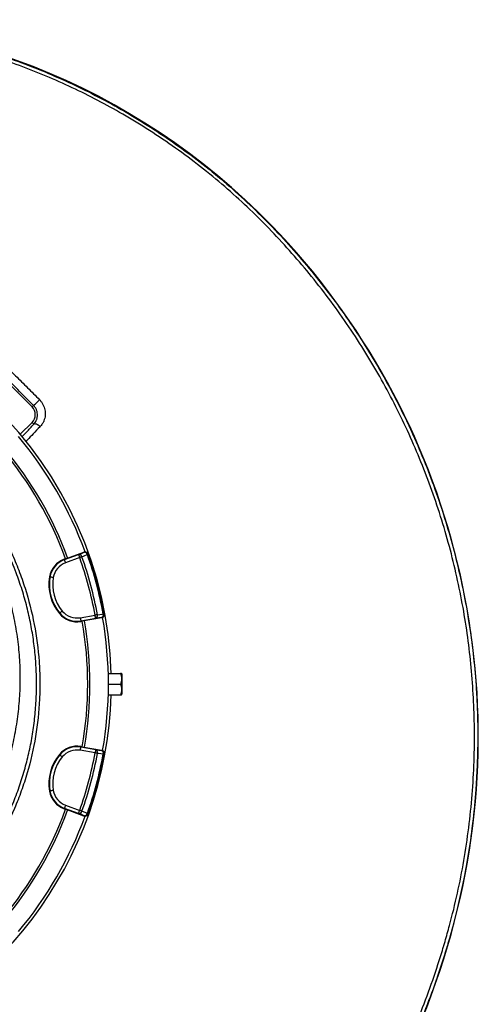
# Model space of a CAD drawing. Header units: millimetres. Extents: x 2259 to 4627, y 1080 to 5786.
# Tile 21 of 21: x 3808 to 4627, y 4029 to 5786. Entities that reach past the tile are written whole.
import ezdxf

# ---------------------------------------------------------------- set-up
doc = ezdxf.new("R2010")
doc.units = ezdxf.units.MM
doc.header["$LTSCALE"] = 2

msp = doc.modelspace()

# ---------------------------------------------------------------- linework, layer by layer
at = {"color": 7, "linetype": 'Continuous', "lineweight": 25}
for p, q in [((4257.2, 5419.3), (4257.5, 5419.6)), ((3830.4, 5095.4), (3773.8, 5152)), ((3832.9, 5097.9), (3830.4, 5095.4)), ((3809.4, 5046.2), (3830.4, 5067.1)), ((3833.5, 5064), (3830.4, 5067.1)), ((3890.2, 4824.1), (3923.1, 4836)), ((3923.2, 4835.6), (3923.1, 4836)), ((3888, 4823.3), (3890.2, 4824.1)), ((3888, 4823.3), (3888.3, 4822.5)), ((3888.3, 4822.5), (3913.5, 4831.7)), ((3915.6, 4826), (3890.3, 4816.8)), ((3931, 4832), (3930.8, 4832.4)), ((3861.6, 4791.6), (3862.4, 4791.4)), ((3879.1, 4726.3), (3879.7, 4726.8)), ((3916.6, 4718.8), (3943.1, 4723.4)), ((3944.1, 4717.5), (3917.6, 4712.9)), ((3917.8, 4712), (3917.6, 4712.9)), ((3920.1, 4712.4), (3917.8, 4712)), ((3954.6, 4718.5), (3920.1, 4712.4)), ((3954.6, 4718.5), (3954.5, 4719)), ((3959.4, 4725.5), (3959.3, 4726)), ((3966.6, 4619.4), (3988.6, 4619.4)), ((3990.8, 4618.4), (3990.3, 4619.4)), ((3990.8, 4618.4), (3990.8, 4582.4)), ((3966.8, 4600.4), (3988.6, 4600.4)), ((3966.6, 4581.4), (3988.6, 4581.4)), ((3990.3, 4581.4), (3990.8, 4582.4)), ((3943.1, 4477.4), (3916.6, 4482.1)), ((3917.8, 4488.8), (3917.6, 4488)), ((3917.6, 4488), (3944.1, 4483.3)), ((3917.8, 4488.8), (3920.1, 4488.4)), ((3920.1, 4488.4), (3954.6, 4482.3)), ((3954.5, 4481.9), (3954.6, 4482.3)), ((3879.1, 4474.6), (3879.7, 4474.1)), ((3959.3, 4474.9), (3959.4, 4475.3)), ((3861.6, 4409.3), (3862.4, 4409.4)), ((3888, 4377.6), (3888.3, 4378.4)), ((3890.2, 4376.8), (3888, 4377.6)), ((3913.5, 4369.2), (3888.3, 4378.4)), ((3923.1, 4364.8), (3890.2, 4376.8)), ((3890.3, 4384), (3915.6, 4374.8)), ((3923.1, 4364.8), (3923.2, 4365.3)), ((3930.8, 4368.5), (3931, 4368.9)), ((4572.2, 4132), (4572.5, 4131.9))]:
    msp.add_line(p, q, dxfattribs=at)
at = {"color": 7, "linetype": 'Continuous', "lineweight": 25, "flags": 128}
for points in [[(3844.6, 5059.8), (3843.2, 5061.1), (3841.6, 5062.4), (3840, 5063.3), (3838.4, 5064.1), (3836.9, 5064.5), (3835.6, 5064.6), (3834.4, 5064.5), (3833.5, 5064)], [(3913.5, 4831.7), (3918.5, 4833.7), (3923.2, 4835.6)], [(3890.3, 4816.8), (3889.9, 4817.9), (3889.6, 4818.9), (3889.2, 4819.9), (3888.9, 4820.8), (3888.6, 4821.5), (3888.4, 4822), (3888.3, 4822.3), (3888.3, 4822.5)], [(3913.5, 4831.7), (3913.6, 4831.5), (3913.7, 4831.2), (3913.9, 4830.6), (3914.1, 4829.9), (3914.4, 4829.1), (3914.8, 4828.1), (3915.2, 4827.1), (3915.6, 4826)], [(3919.6, 4827.4), (3919.2, 4827.3), (3918.7, 4827.1), (3918.2, 4827), (3917.7, 4826.8), (3917.2, 4826.6), (3916.7, 4826.4), (3916.1, 4826.2), (3915.6, 4826)], [(3929.3, 4831.4), (3921.4, 4828.2), (3919.6, 4827.4)], [(3931, 4832), (3930.9, 4832), (3930.8, 4831.9), (3930.7, 4831.9), (3930.5, 4831.8), (3930.3, 4831.7), (3930, 4831.6), (3929.7, 4831.5), (3929.3, 4831.4)], [(3868.3, 4790.4), (3867.2, 4790.6), (3866.1, 4790.8), (3865.1, 4791), (3864.2, 4791.1), (3863.5, 4791.2), (3862.9, 4791.3), (3862.5, 4791.4), (3862.4, 4791.4)], [(3884.3, 4730.6), (3883.4, 4729.9), (3882.6, 4729.2), (3881.8, 4728.5), (3881.1, 4728), (3880.5, 4727.5), (3880.1, 4727.1), (3879.8, 4726.9), (3879.7, 4726.8)], [(3916.6, 4718.8), (3916.8, 4717.6), (3917, 4716.6), (3917.2, 4715.6), (3917.3, 4714.7), (3917.5, 4713.9), (3917.5, 4713.4), (3917.6, 4713), (3917.6, 4712.9)], [(3947.2, 4724.2), (3946.8, 4724.1), (3946.3, 4724), (3945.8, 4724), (3945.3, 4723.9), (3944.8, 4723.8), (3944.2, 4723.7), (3943.6, 4723.5), (3943.1, 4723.4)], [(3944.1, 4717.5), (3944.1, 4717.7), (3944, 4718), (3943.9, 4718.6), (3943.8, 4719.3), (3943.6, 4720.2), (3943.4, 4721.2), (3943.3, 4722.3), (3943.1, 4723.4)], [(3954.5, 4719), (3949.4, 4718.3), (3944.1, 4717.5)], [(3947.2, 4724.2), (3955.6, 4725.4), (3957.6, 4725.7)], [(3959.3, 4726), (3959.3, 4726), (3959.2, 4726), (3959.1, 4725.9), (3958.9, 4725.9), (3958.6, 4725.9), (3958.4, 4725.8), (3958, 4725.7), (3957.6, 4725.7)], [(3916.6, 4482.1), (3916.8, 4483.2), (3917, 4484.3), (3917.2, 4485.3), (3917.3, 4486.2), (3917.5, 4486.9), (3917.5, 4487.5), (3917.6, 4487.9), (3917.6, 4488)], [(3944.1, 4483.3), (3944.1, 4483.2), (3944, 4482.8), (3943.9, 4482.3), (3943.8, 4481.5), (3943.6, 4480.6), (3943.4, 4479.6), (3943.3, 4478.6), (3943.1, 4477.4)], [(3944.1, 4483.3), (3949.4, 4482.6), (3954.5, 4481.9)], [(3884.3, 4470.2), (3883.4, 4471), (3882.6, 4471.7), (3881.8, 4472.3), (3881.1, 4472.9), (3880.5, 4473.4), (3880.1, 4473.7), (3879.8, 4474), (3879.7, 4474.1)], [(3947.2, 4476.7), (3946.8, 4476.7), (3946.3, 4476.8), (3945.8, 4476.9), (3945.3, 4477), (3944.8, 4477.1), (3944.2, 4477.2), (3943.6, 4477.3), (3943.1, 4477.4)], [(3957.6, 4475.2), (3949.2, 4476.4), (3947.2, 4476.7)], [(3959.3, 4474.9), (3959.3, 4474.9), (3959.2, 4474.9), (3959.1, 4474.9), (3958.9, 4475), (3958.6, 4475), (3958.4, 4475.1), (3958, 4475.1), (3957.6, 4475.2)], [(3868.3, 4410.4), (3867.2, 4410.3), (3866.1, 4410.1), (3865.1, 4409.9), (3864.2, 4409.7), (3863.5, 4409.6), (3862.9, 4409.5), (3862.5, 4409.5), (3862.4, 4409.4)], [(3890.3, 4384), (3889.9, 4383), (3889.6, 4381.9), (3889.2, 4381), (3888.9, 4380.1), (3888.6, 4379.4), (3888.4, 4378.9), (3888.3, 4378.5), (3888.3, 4378.4)], [(3913.5, 4369.2), (3913.6, 4369.4), (3913.7, 4369.7), (3913.9, 4370.2), (3914.1, 4370.9), (3914.4, 4371.8), (3914.8, 4372.7), (3915.2, 4373.8), (3915.6, 4374.8)], [(3923.2, 4365.3), (3918.5, 4367.2), (3913.5, 4369.2)], [(3919.6, 4373.4), (3919.2, 4373.6), (3918.7, 4373.7), (3918.2, 4373.9), (3917.7, 4374.1), (3917.2, 4374.3), (3916.7, 4374.5), (3916.1, 4374.7), (3915.6, 4374.8)], [(3919.6, 4373.4), (3927.4, 4370.2), (3929.3, 4369.5)], [(3931, 4368.9), (3930.9, 4368.9), (3930.8, 4368.9), (3930.7, 4369), (3930.5, 4369.1), (3930.3, 4369.1), (3930, 4369.2), (3929.7, 4369.4), (3929.3, 4369.5)]]:
    msp.add_lwpolyline(points, dxfattribs=at)
at = {"color": 7, "linetype": 'Continuous', "lineweight": 25}
for centre, radius, start, end in [((3390.5, 4578.1), 1207.8, 44.1433, 93.1233), ((3390.5, 4578.1), 1208.2, 44.1433, 92.9241), ((3317.3, 4507.2), 1309.8, 343.3564, 44.1433), ((3317.3, 4507.2), 1310.1, 343.3564, 44.1433), ((3278.8, 4600.4), 693, 1.5711, 178.4289), ((3793.5, 5151.6), 66.6, 306.3103, 318.9882), ((3816.2, 5081.3), 20, 315, 45), ((3278.8, 4600.4), 688, 20.0626, 39.938), ((3278.8, 4600.4), 651, 20.0922, 39.9078), ((3278.8, 4600.4), 655, 20.0916, 39.9084), ((3925.3, 4830), 6, 19.5642, 110.0172), ((3923.9, 4830.1), 5.53, 13.3561, 96.9028), ((3902, 4784.7), 41, 110, 170.3486), ((3902, 4784.7), 40.2, 110, 170.3486), ((3902, 4784.7), 34.2, 110, 170.3486), ((3914.2, 4826.2), 5.53, 13.3363, 96.8973), ((3278.8, 4600.4), 675.5, 10.4915, 19.5085), ((3278.8, 4600.4), 679.8, 10.4915, 19.5085), ((3278.8, 4600.4), 690.2, 10.4534, 19.5466), ((3278.8, 4600.4), 692, 10.4534, 19.5466), ((3941.5, 4778), 81, 170.3486, 219.6514), ((3941.5, 4778), 80.2, 170.3486, 219.6514), ((3941.5, 4778), 74.2, 170.3486, 219.6514), ((3910.7, 4752.5), 34.2, 219.6514, 280), ((3910.7, 4752.5), 41, 219.6514, 280), ((3910.7, 4752.5), 40.2, 219.6514, 280), ((3278.8, 4600.4), 651, 350.0922, 9.9078), ((3278.8, 4600.4), 655, 350.0916, 9.9084), ((3941.9, 4722.6), 5.53, 293.1025, 16.6638), ((3953.4, 4724.9), 6, 279.983, 10.4358), ((3952.3, 4724.1), 5.53, 293.0968, 16.6446), ((3278.8, 4600.4), 688, 350.0594, 9.9366), ((3278.8, 4600.4), 693, 287.0674, 358.4289), ((3910.7, 4448.4), 41, 80, 140.3486), ((3910.7, 4448.4), 40.2, 80, 140.3486), ((3910.7, 4448.4), 34.2, 80, 140.3486), ((3941.9, 4478.2), 5.53, 343.3362, 66.8975), ((3941.5, 4422.9), 81, 140.3486, 189.6514), ((3941.5, 4422.9), 80.2, 140.3486, 189.6514), ((3941.5, 4422.9), 74.2, 140.3486, 189.6514), ((3278.8, 4600.4), 675.5, 340.4915, 349.5085), ((3278.8, 4600.4), 679.8, 340.4915, 349.5085), ((3278.8, 4600.4), 690.2, 340.4534, 349.5466), ((3278.8, 4600.4), 692, 340.4534, 349.5466), ((3952.3, 4476.8), 5.53, 343.3554, 66.9032), ((3953.4, 4476), 6, 349.5642, 80.017), ((3902, 4416.2), 41, 189.6514, 250), ((3902, 4416.2), 40.2, 189.6514, 250), ((3902, 4416.2), 34.2, 189.6514, 250), ((3278.8, 4600.4), 651, 320.0922, 339.9078), ((3278.8, 4600.4), 655, 320.0916, 339.9084), ((3278.8, 4600.4), 688, 320.0612, 339.9394), ((3914.2, 4374.7), 5.53, 263.1027, 346.6637), ((3923.9, 4370.8), 5.53, 263.0972, 346.6439), ((3925.3, 4370.9), 6, 249.9828, 340.4358), ((3192.8, 4544.4), 1439.7, 314.1686, 343.3564), ((3192.8, 4544.4), 1440.1, 314.1686, 343.3564)]:
    msp.add_arc(centre, radius, start, end, dxfattribs=at)
for points, knots in [([(3324.7, 5783.5), (3343.5, 5784.2), (3381.3, 5785.8), (3438, 5784.7), (3494.7, 5781.2), (3551.1, 5775), (3605.3, 5766.4), (3657.2, 5755.8), (3706.9, 5743.4), (3756.1, 5729), (3805, 5712.3), (3853.7, 5693.3), (3902, 5672), (3949.3, 5648.6), (3996, 5623), (4042, 5594.9), (4087.1, 5564.5), (4130.9, 5532.2), (4173.6, 5497.5), (4215.1, 5460.4), (4255.3, 5421), (4293.7, 5379.9), (4329.9, 5337.6), (4363.9, 5294.3), (4395.7, 5250.1), (4425.7, 5204.6), (4454, 5157.5), (4480.6, 5108.7), (4505.3, 5058.3), (4527.8, 5007), (4547.9, 4955.2), (4565.6, 4903.1), (4581, 4850.9), (4594.2, 4798), (4605.3, 4744.1), (4614.2, 4689.3), (4620.8, 4633.6), (4625.1, 4577.7), (4626.9, 4520.5), (4626.3, 4462), (4622.8, 4402.5), (4616.7, 4343.1), (4607.9, 4284.1), (4596.4, 4225.6), (4584.6, 4177.3), (4575.9, 4146.2), (4572.2, 4133.7), (4570.9, 4129.6), (4569, 4123), (4561.3, 4098), (4546.9, 4055.5), (4525.4, 3999.7), (4501.6, 3944.8), (4477.1, 3894.1), (4452.4, 3847.5), (4427.8, 3804.8), (4401.8, 3763), (4374.2, 3721.9), (4345, 3681.5), (4314.2, 3641.8), (4282.1, 3603.3), (4250, 3567.4), (4218.3, 3534.2), (4187, 3503.4), (4154.6, 3473.7), (4120.8, 3445.1), (4085.7, 3417.7), (4049.2, 3391.5), (4011.7, 3366.8), (3977.7, 3346), (3947.1, 3329.3), (3920.7, 3315.7), (3894.2, 3302), (3868.5, 3286.6), (3844.3, 3268.9), (3829.5, 3255.4), (3822.1, 3248.7)], [0, 0, 0, 0, 0.015678, 0.031382, 0.047095, 0.062799, 0.078477, 0.092641, 0.106817, 0.120993, 0.135157, 0.149749, 0.164356, 0.178962, 0.193555, 0.208605, 0.223671, 0.238737, 0.253788, 0.269348, 0.284923, 0.3005, 0.316061, 0.331131, 0.346213, 0.361296, 0.376365, 0.391873, 0.407396, 0.422918, 0.438426, 0.453496, 0.468578, 0.483661, 0.49873, 0.514238, 0.52976, 0.545282, 0.56079, 0.577297, 0.593804, 0.610312, 0.626819, 0.643326, 0.659833, 0.668077, 0.670137, 0.670653, 0.671683, 0.675804, 0.692358, 0.708926, 0.725494, 0.742048, 0.755666, 0.769292, 0.782918, 0.796536, 0.810418, 0.824307, 0.838197, 0.852079, 0.86423, 0.876389, 0.888545, 0.900693, 0.913117, 0.925551, 0.937985, 0.95041, 0.958641, 0.966875, 0.975108, 0.9834, 0.991708, 1, 1, 1, 1]), ([(3817.9, 3253), (3817.9, 3253), (3838.7, 3276.1), (3864.2, 3289.8), (3889.4, 3306.5), (3916.3, 3320.2), (3943.4, 3334.2), (3974.1, 3350.8), (4007.6, 3371.3), (4044.1, 3395.3), (4079.6, 3420.7), (4114.4, 3447.6), (4148.4, 3476.2), (4181.4, 3506.4), (4213.3, 3537.7), (4245.2, 3571), (4277, 3606.5), (4308.4, 3644.1), (4338.5, 3682.8), (4367.5, 3722.7), (4395.2, 3763.9), (4421.7, 3806.3), (4446.7, 3849.5), (4471.6, 3896.5), (4496.2, 3947.2), (4519.9, 4001.9), (4541.3, 4057.6), (4555.6, 4099.9), (4563.2, 4124.8), (4565.2, 4131.3), (4566.5, 4135.4), (4570.1, 4147.9), (4578.8, 4178.8), (4590.6, 4226.9), (4602, 4285.1), (4610.8, 4343.9), (4616.9, 4402.9), (4620.3, 4462.2), (4620.9, 4519.9), (4619.1, 4575.8), (4615.1, 4629.9), (4608.9, 4683.8), (4600.4, 4737.9), (4589.4, 4792), (4576.1, 4846.2), (4560.4, 4899.8), (4542.6, 4952.2), (4522.8, 5003.2), (4501.2, 5052.9), (4477.4, 5101.7), (4451.5, 5149.9), (4423.2, 5197.4), (4392.6, 5244.1), (4360.1, 5289.5), (4326, 5332.9), (4290.4, 5374.5), (4253.5, 5414.2), (4215, 5452.3), (4174.3, 5489), (4131.5, 5524.1), (4086.6, 5557.6), (4040.3, 5588.9), (3993.9, 5617.2), (3947.9, 5642.6), (3902.2, 5665.3), (3855.6, 5686), (3807.8, 5704.9), (3758.7, 5721.9), (3708.3, 5736.9), (3657.4, 5749.7), (3604.5, 5760.5), (3549.7, 5769.1), (3492.9, 5775.3), (3435.9, 5778.8), (3378.8, 5779.8), (3340.8, 5778.1), (3321.8, 5777.3)], [0, 0, 0, 0, 0.008238, 0.016491, 0.024728, 0.033201, 0.041676, 0.050147, 0.062264, 0.07439, 0.086516, 0.098634, 0.111042, 0.12346, 0.135879, 0.148291, 0.161896, 0.175508, 0.189121, 0.202725, 0.216592, 0.230468, 0.244344, 0.258211, 0.274748, 0.2913, 0.307851, 0.324388, 0.328505, 0.329535, 0.330049, 0.332107, 0.340339, 0.356823, 0.373307, 0.38979, 0.406274, 0.422758, 0.439242, 0.45429, 0.469351, 0.484412, 0.49946, 0.514945, 0.530445, 0.545946, 0.561431, 0.576479, 0.59154, 0.606601, 0.621649, 0.637135, 0.652636, 0.668136, 0.683622, 0.698655, 0.713702, 0.728747, 0.743778, 0.759305, 0.774849, 0.790393, 0.80592, 0.820058, 0.834209, 0.848359, 0.862497, 0.877063, 0.891643, 0.906224, 0.92079, 0.936614, 0.952465, 0.968325, 0.984176, 1, 1, 1, 1]), ([(3832.9, 5097.9), (3823.5, 5107.4), (3814.1, 5116.8), (3795.3, 5135.7), (3785.9, 5145.2), (3776.4, 5154.6)], [0, 0, 0, 0, 0.5, 0.5, 1, 1, 1, 1]), ([(3786.8, 5165), (3791.5, 5160.2), (3803.4, 5148.4), (3822.4, 5129.4), (3836.6, 5115.1), (3843.7, 5107.9)], [0, 0, 0, 0, 0.248033, 0.623912, 1, 1, 1, 1]), ([(3833.5, 5064), (3834.5, 5065), (3835.3, 5066.1), (3836.8, 5068.4), (3837.5, 5069.6), (3838.3, 5071.6), (3838.5, 5072.2), (3839, 5073.6), (3839.2, 5074.3), (3839.5, 5075.7), (3839.7, 5076.4), (3839.9, 5078), (3839.9, 5078.7), (3840.1, 5081.1), (3840, 5082.7), (3839.6, 5085.1), (3839.5, 5085.9), (3839, 5087.6), (3838.8, 5088.4), (3838.2, 5090), (3837.9, 5090.8), (3837.1, 5092.3), (3836.7, 5093.1), (3835.2, 5095.3), (3834.2, 5096.7), (3832.9, 5097.9)], [0, 0, 0, 0, 0.125, 0.125, 0.25, 0.25, 0.3125, 0.3125, 0.375, 0.375, 0.4375, 0.4375, 0.5, 0.5, 0.625, 0.625, 0.6875, 0.6875, 0.75, 0.75, 0.8125, 0.8125, 0.875, 0.875, 1, 1, 1, 1]), ([(3843.7, 5107.9), (3844.9, 5106.6), (3847.3, 5104), (3850, 5099.5), (3852.1, 5094.8), (3853.5, 5089.8), (3854.2, 5084.8), (3854, 5079.8), (3853.5, 5074.9), (3851.7, 5072), (3851.7, 5070.4), (3851.7, 5070.4)], [0, 0, 0, 0, 0.124656, 0.249309, 0.373155, 0.49702, 0.622159, 0.747331, 0.873641, 0.999997, 1, 1, 1, 1]), ([(3851.7, 5070.4), (3851.6, 5070.3), (3851.6, 5070.2), (3851.5, 5069.9), (3851.4, 5069.8), (3851.2, 5069.4), (3850.9, 5068.7), (3850.5, 5068), (3849.8, 5066.6), (3849.2, 5065.7), (3847.4, 5063), (3846.1, 5061.3), (3844.6, 5059.8)], [0, 0, 0, 0, 0.03125, 0.03125, 0.0625, 0.0625, 0.125, 0.25, 0.25, 0.5, 0.5, 1, 1, 1, 1]), ([(3762.2, 4894.1), (3773.9, 4874.8), (3784.4, 4855), (3798.3, 4824.3), (3802.7, 4813.9), (3808.7, 4798.1), (3810.7, 4792.8), (3814.4, 4782.2), (3816.2, 4776.9), (3824.6, 4750.3), (3830.1, 4728.7), (3838.5, 4685), (3841.4, 4662.9), (3843.4, 4635), (3843.7, 4629.4), (3844.1, 4618.1), (3844.3, 4612.5), (3844.5, 4595.6), (3844.3, 4584.4), (3842.7, 4550.9), (3840.3, 4528.8), (3832.9, 4484.9), (3828, 4463.2), (3820.1, 4436.2), (3818.4, 4430.9), (3814.9, 4420.1), (3813.1, 4414.8), (3807.4, 4399), (3803.4, 4388.5), (3790.2, 4357.8), (3780.3, 4337.9), (3758.2, 4299.3), (3745.9, 4280.6), (3729.1, 4258), (3725.7, 4253.5), (3718.7, 4244.7), (3715.2, 4240.3), (3704.3, 4227.4), (3696.9, 4219), (3681.4, 4202.8), (3673.5, 4194.8), (3661.2, 4183.3), (3657, 4179.5), (3648.6, 4172.1), (3644.3, 4168.4), (3622.7, 4150.4), (3604.7, 4137.2), (3567.3, 4113), (3548, 4102), (3517.9, 4087.3), (3507.7, 4082.6), (3492.2, 4076.1), (3487, 4074), (3476.4, 4069.9), (3465.9, 4066), (3455.2, 4062.5), (3444.4, 4059), (3439, 4057.4), (3422.8, 4052.8), (3411.8, 4050), (3400.8, 4047.6)], [0, 0, 0, 0, 0.0625, 0.0625, 0.09375, 0.09375, 0.109375, 0.109375, 0.125, 0.125, 0.1875, 0.1875, 0.25, 0.25, 0.265625, 0.265625, 0.28125, 0.28125, 0.3125, 0.3125, 0.375, 0.375, 0.4375, 0.4375, 0.453125, 0.453125, 0.46875, 0.46875, 0.5, 0.5, 0.5625, 0.5625, 0.625, 0.625, 0.640625, 0.640625, 0.65625, 0.65625, 0.6875, 0.6875, 0.71875, 0.71875, 0.734375, 0.734375, 0.75, 0.75, 0.8125, 0.8125, 0.875, 0.875, 0.90625, 0.90625, 0.921875, 0.921875, 0.9375, 0.953125, 0.953125, 0.96875, 0.96875, 1, 1, 1, 1]), ([(3532.1, 4101.2), (3534.6, 4102.4), (3546.4, 4108.1), (3567, 4120), (3593.6, 4137), (3619.4, 4155.7), (3643.4, 4175.2), (3665.6, 4195.4), (3686.2, 4216.2), (3705.8, 4238.1), (3724.5, 4261.4), (3742.4, 4286.2), (3759.1, 4312.5), (3774.4, 4339.8), (3788.4, 4368.3), (3800.8, 4397.8), (3811.4, 4427.6), (3820.2, 4457.8), (3827.3, 4488), (3832.7, 4518.9), (3836.5, 4550.4), (3838.4, 4582.3), (3838.5, 4614), (3836.9, 4645.3), (3833.5, 4676.2), (3828.4, 4707.2), (3821.5, 4738.1), (3812.8, 4768.8), (3803.6, 4795.3), (3794.7, 4817.5), (3786.6, 4835.8), (3777.9, 4853.8), (3768.1, 4872.3), (3760.9, 4884.5), (3757.1, 4891)], [0, 0, 0, 0, 0.009081, 0.042659, 0.077208, 0.111785, 0.146335, 0.17791, 0.209485, 0.241408, 0.27333, 0.307026, 0.340748, 0.374444, 0.409119, 0.443823, 0.478498, 0.512194, 0.545916, 0.579611, 0.614288, 0.648992, 0.683669, 0.717337, 0.751031, 0.784699, 0.819347, 0.854024, 0.888673, 0.910324, 0.931976, 0.953739, 0.975501, 1, 1, 1, 1]), ([(3923.1, 4836), (3923.7, 4836.2), (3925.1, 4836.5), (3927.1, 4836.2), (3928.9, 4835.2), (3930.2, 4833.9), (3930.6, 4832.8), (3930.8, 4832.4)], [0, 0, 0, 0, 0.213554, 0.427098, 0.640706, 0.854434, 1, 1, 1, 1]), ([(3555.7, 4156.9), (3564.2, 4162.2), (3581.3, 4172.9), (3606.7, 4191.6), (3632.1, 4212.7), (3657, 4236.4), (3680.3, 4261.6), (3701.8, 4288.2), (3721.7, 4316.3), (3739.8, 4345.9), (3756, 4376.9), (3770.2, 4408.8), (3782.2, 4441.5), (3792.4, 4475.4), (3800.3, 4510.6), (3806, 4547), (3809.1, 4583.7), (3809.8, 4620.5), (3807.9, 4657.3), (3803.3, 4694.2), (3796.2, 4730.9), (3786.4, 4767.1), (3774.9, 4801), (3765.5, 4822.4), (3761.2, 4832.2)], [0, 0, 0, 0, 0.038473, 0.076945, 0.120869, 0.164933, 0.20905, 0.253124, 0.297055, 0.342211, 0.387503, 0.432846, 0.478147, 0.523311, 0.571153, 0.619154, 0.667207, 0.715204, 0.763043, 0.811658, 0.86044, 0.90928, 0.958066, 1, 1, 1, 1]), ([(3959.4, 4725.5), (3959.5, 4725.1), (3959.5, 4724.7), (3959.5, 4724), (3959.5, 4723.6), (3959.3, 4722.8), (3959.2, 4722.4), (3958.9, 4721.7), (3958.7, 4721.3), (3958.2, 4720.7), (3958, 4720.4), (3957.4, 4719.8), (3957.1, 4719.6), (3956.4, 4719.2), (3956.1, 4719), (3955.3, 4718.7), (3955, 4718.6), (3954.6, 4718.5)], [0, 0, 0, 0, 0.125, 0.125, 0.25, 0.25, 0.375, 0.375, 0.5, 0.5, 0.625, 0.625, 0.75, 0.75, 0.875, 0.875, 1, 1, 1, 1]), ([(3988.6, 4619.4), (3989, 4617.8), (3990, 4614.5), (3990.4, 4609.5), (3989.9, 4604.8), (3989, 4601.9), (3988.6, 4600.4)], [0, 0, 0, 0, 0.2646091, 0.5349498, 0.7653476, 1, 1, 1, 1]), ([(3990.1, 4619.4), (3990.2, 4619.4), (3990.2, 4619.4), (3989.5, 4619.4), (3988.8, 4619.4), (3988.6, 4619.4)], [0, 0, 0, 0, 0.249773, 0.764242, 1, 1, 1, 1]), ([(3988.6, 4600.4), (3989, 4598.8), (3990, 4595.5), (3990.4, 4590.5), (3989.9, 4585.8), (3989, 4582.9), (3988.6, 4581.4)], [0, 0, 0, 0, 0.264604, 0.53495, 0.765342, 1, 1, 1, 1]), ([(3988.6, 4581.4), (3988.8, 4581.4), (3989.5, 4581.4), (3990.2, 4581.4), (3990.2, 4581.4), (3990.1, 4581.4)], [0, 0, 0, 0, 0.235755, 0.737375, 1, 1, 1, 1]), ([(3954.6, 4482.3), (3955, 4482.3), (3955.3, 4482.2), (3956.1, 4481.9), (3956.4, 4481.7), (3957.1, 4481.3), (3957.4, 4481), (3958, 4480.5), (3958.2, 4480.2), (3958.7, 4479.5), (3958.9, 4479.2), (3959.2, 4478.5), (3959.3, 4478.1), (3959.5, 4477.3), (3959.5, 4476.9), (3959.5, 4476.1), (3959.5, 4475.7), (3959.4, 4475.3)], [0, 0, 0, 0, 0.125, 0.125, 0.25, 0.25, 0.375, 0.375, 0.5, 0.5, 0.625, 0.625, 0.75, 0.75, 0.875, 0.875, 1, 1, 1, 1]), ([(3930.8, 4368.5), (3930.5, 4367.8), (3929.9, 4366.6), (3928.3, 4365.3), (3926.5, 4364.5), (3924.6, 4364.4), (3923.5, 4364.7), (3923.1, 4364.8)], [0, 0, 0, 0, 0.213873, 0.427754, 0.641574, 0.855265, 1, 1, 1, 1])]:
    msp.add_open_spline(points, degree=3, knots=knots, dxfattribs=at)
at = {"color": 8, "linetype": 'Continuous', "lineweight": 25}
for points, knots in [([(3812.8, 5042.1), (3815.4, 5044.8), (3822.5, 5052.3), (3829.2, 5059.4), (3833.5, 5064)], [0, 0, 0, 0, 0.364219, 1, 1, 1, 1]), ([(3844.6, 5059.8), (3840.6, 5055.5), (3833.1, 5047.7), (3824.7, 5038.9), (3820.3, 5034.4), (3819.5, 5033.6)], [0, 0, 0, 0, 0.495406, 0.909547, 1, 1, 1, 1])]:
    msp.add_open_spline(points, degree=3, knots=knots, dxfattribs=at)

doc.saveas('drawing.dxf')
